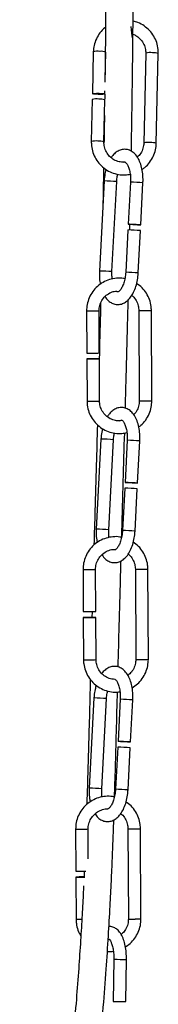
# Model space of a CAD drawing. Header units: millimetres. Extents: x 439 to 897, y 326 to 622.
# Tile 19 of 23: x 852.32 to 855.19, y 383.69 to 404.09. Entities that reach past the tile are written whole.
import ezdxf

# ---------------------------------------------------------------- set-up
doc = ezdxf.new("R2010")
doc.units = ezdxf.units.MM

msp = doc.modelspace()

# ---------------------------------------------------------------- linework, layer by layer
at = {"color": 7, "linetype": 'Continuous', "lineweight": 25}
for p, q in [((853.846, 403.428), (853.827, 402.558)), ((854.093, 402.859), (854.106, 403.422)), ((854.933, 403.397), (854.892, 401.536)), ((855.152, 401.53), (855.193, 403.391)), ((854.086, 402.552), (854.088, 402.616)), ((853.824, 402.439), (853.804, 401.566)), ((854.064, 401.56), (854.084, 402.433)), ((854.071, 400.752), (853.973, 398.884)), ((854.624, 400.756), (854.626, 400.894)), ((854.233, 398.871), (854.331, 400.738)), ((854.615, 400.726), (854.57, 399.854)), ((854.829, 399.84), (854.875, 400.713)), ((854.563, 399.734), (854.517, 398.859)), ((854.603, 399.732), (854.606, 399.852)), ((854.777, 398.845), (854.823, 399.721)), ((853.705, 398.058), (853.71, 397.184)), ((853.97, 397.185), (853.965, 398.059)), ((854.79, 398.064), (854.799, 396.194)), ((855.059, 396.195), (855.05, 398.065)), ((853.711, 397.064), (853.715, 396.188)), ((853.975, 396.189), (853.971, 397.065)), ((854.005, 395.402), (853.907, 393.534)), ((854.167, 393.521), (854.265, 395.388)), ((854.549, 395.376), (854.503, 394.504)), ((854.763, 394.49), (854.809, 395.363)), ((854.497, 394.384), (854.451, 393.509)), ((854.711, 393.495), (854.757, 394.371)), ((853.633, 392.699), (853.637, 391.825)), ((853.897, 391.827), (853.893, 392.7)), ((854.717, 392.705), (854.727, 390.835)), ((854.987, 390.836), (854.977, 392.706)), ((853.821, 391.826), (853.818, 391.707)), ((853.638, 391.705), (853.642, 390.829)), ((853.902, 390.83), (853.898, 391.707)), ((853.86, 390.036), (853.762, 388.169)), ((854.022, 388.155), (854.12, 390.023)), ((854.404, 390.011), (854.358, 389.139)), ((854.618, 389.125), (854.664, 389.997)), ((854.352, 389.019), (854.306, 388.143)), ((854.566, 388.13), (854.612, 389.005)), ((853.479, 387.319), (853.483, 386.446)), ((853.742, 386.703), (853.739, 387.32)), ((854.563, 387.325), (854.573, 385.455)), ((854.833, 385.457), (854.823, 387.327)), ((853.484, 386.326), (853.488, 385.449)), ((853.627, 386.326), (853.667, 386.326)), ((853.659, 386.446), (853.653, 386.327)), ((854.273, 384.622), (854.258, 383.749)), ((854.518, 383.745), (854.533, 384.618))]:
    msp.add_line(p, q, dxfattribs=at)
at = {"color": 7, "linetype": 'Continuous', "lineweight": 25, "flags": 128}
for points in [[(853.965, 402.567), (854.014, 402.565), (854.054, 402.561), (854.08, 402.556), (854.086, 402.552), (854.073, 402.547), (854.042, 402.544), (853.998, 402.543), (853.948, 402.544), (853.899, 402.546), (853.859, 402.55), (853.833, 402.554), (853.827, 402.559), (853.84, 402.563), (853.871, 402.566), (853.915, 402.568), (853.965, 402.567)], [(854.812, 399.841), (854.778, 399.843), (854.733, 399.845), (854.682, 399.848), (854.635, 399.85), (854.596, 399.852), (854.574, 399.854), (854.571, 399.854), (854.587, 399.853), (854.62, 399.852), (854.666, 399.849), (854.716, 399.847), (854.764, 399.844), (854.802, 399.842), (854.825, 399.841), (854.828, 399.84), (854.812, 399.841)], [(853.854, 397.064), (853.902, 397.064), (853.941, 397.065), (853.965, 397.065), (853.97, 397.065), (853.955, 397.066), (853.923, 397.066), (853.878, 397.066), (853.827, 397.065), (853.779, 397.065), (853.74, 397.065), (853.716, 397.064), (853.711, 397.064), (853.726, 397.064), (853.758, 397.064), (853.803, 397.064), (853.854, 397.064)], [(854.746, 394.491), (854.712, 394.493), (854.667, 394.495), (854.616, 394.498), (854.568, 394.5), (854.53, 394.502), (854.508, 394.504), (854.505, 394.504), (854.521, 394.503), (854.554, 394.502), (854.6, 394.5), (854.65, 394.497), (854.698, 394.494), (854.736, 394.492), (854.759, 394.491), (854.762, 394.49), (854.746, 394.491)], [(853.781, 391.706), (853.829, 391.706), (853.868, 391.706), (853.892, 391.707), (853.897, 391.707), (853.882, 391.707), (853.85, 391.707), (853.805, 391.707), (853.755, 391.707), (853.706, 391.706), (853.667, 391.706), (853.643, 391.706), (853.638, 391.705), (853.653, 391.705), (853.686, 391.705), (853.73, 391.705), (853.781, 391.706)], [(854.601, 389.126), (854.567, 389.127), (854.522, 389.13), (854.471, 389.132), (854.423, 389.135), (854.385, 389.137), (854.363, 389.138), (854.359, 389.139), (854.376, 389.138), (854.409, 389.136), (854.455, 389.134), (854.505, 389.131), (854.553, 389.129), (854.591, 389.127), (854.614, 389.125), (854.617, 389.125), (854.601, 389.126)], [(853.654, 386.327), (853.651, 386.327), (853.601, 386.327), (853.552, 386.327), (853.513, 386.326), (853.489, 386.326), (853.485, 386.326), (853.499, 386.325), (853.532, 386.325), (853.577, 386.326), (853.627, 386.326), (853.627, 386.326)], [(853.626, 386.446), (853.675, 386.446), (853.694, 386.446)]]:
    msp.add_lwpolyline(points, dxfattribs=at)
at = {"color": 8, "linetype": 'Continuous', "lineweight": 25}
for centre, radius, start, end in [((853.937, 403.089), 0.35, 82.2533, 105.0822), ((854.008, 403.118), 0.319, 72.0686, 94.161), ((855.02, 403.125), 0.286, 79.6262, 107.7093), ((855.095, 403.087), 0.319, 72.0686, 94.161), ((853.896, 401.228), 0.351, 82.2566, 105.0766), ((853.966, 401.257), 0.319, 72.0656, 94.1626), ((854.979, 401.261), 0.288, 79.7062, 107.5923), ((855.053, 401.226), 0.32, 72.0766, 94.1566), ((853.525, 387.882), 12.882, 86.4133, 87.5697), ((854.063, 387.736), 13.002, 86.4183, 87.564), ((853.427, 386.014), 12.882, 86.4133, 87.5697), ((853.967, 385.907), 12.963, 86.417, 87.5662), ((853.773, 404.905), 6.848, 269.4384, 270.6354), ((853.851, 403.377), 5.319, 269.9716, 271.2312), ((854.858, 403.665), 5.602, 269.306, 270.7694), ((854.936, 403.395), 5.331, 269.9727, 271.2295), ((853.782, 403.035), 6.848, 269.4384, 270.6354), ((853.861, 401.52), 5.332, 269.9727, 271.2294), ((854.867, 401.779), 5.586, 269.3036, 270.771), ((854.945, 401.525), 5.331, 269.9727, 271.2295), ((853.459, 382.532), 12.882, 86.4133, 87.5697), ((853.997, 382.386), 13.002, 86.4183, 87.564), ((853.361, 380.664), 12.882, 86.4133, 87.5697), ((853.901, 380.558), 12.963, 86.417, 87.5662), ((853.7, 399.546), 6.848, 269.4384, 270.6354), ((853.778, 398.019), 5.319, 269.9716, 271.2312), ((854.785, 398.306), 5.602, 269.306, 270.7694), ((854.863, 398.036), 5.331, 269.9727, 271.2295), ((853.709, 397.676), 6.848, 269.4384, 270.6354), ((853.788, 396.161), 5.332, 269.9727, 271.2294), ((854.795, 396.421), 5.586, 269.3036, 270.771), ((854.872, 396.167), 5.331, 269.9727, 271.2295), ((853.314, 377.166), 12.882, 86.4133, 87.5697), ((853.852, 377.02), 13.002, 86.4183, 87.564), ((853.216, 375.298), 12.882, 86.4133, 87.5697), ((853.756, 375.192), 12.963, 86.417, 87.5662), ((853.546, 394.167), 6.848, 269.4384, 270.6354), ((853.625, 392.639), 5.319, 269.9716, 271.2312), ((854.631, 392.926), 5.602, 269.306, 270.7694), ((854.709, 392.657), 5.331, 269.9727, 271.2295), ((853.55, 391.561), 6.112, 269.4266, 270.5453), ((854.641, 391.041), 5.586, 269.3036, 270.771), ((854.719, 390.787), 5.331, 269.9727, 271.2295), ((854.556, 394.082), 9.464, 268.283, 269.8571)]:
    msp.add_arc(centre, radius, start, end, dxfattribs=at)
at = {"color": 7, "linetype": 'Continuous', "lineweight": 25}
for centre, radius, start, end in [((853.915, 402.1), 0.35, 82.2533, 105.0822), ((853.985, 402.129), 0.319, 72.0686, 94.161), ((854.011, 386.744), 13.002, 86.4183, 87.564), ((853.777, 404.031), 6.848, 269.4384, 270.6354), ((853.856, 402.516), 5.332, 269.9727, 271.2294), ((853.945, 381.394), 13.002, 86.4183, 87.564), ((853.704, 398.673), 6.848, 269.4384, 270.6354), ((853.783, 397.158), 5.332, 269.9727, 271.2294), ((853.799, 376.028), 13.002, 86.4183, 87.564), ((853.55, 393.293), 6.848, 269.4384, 270.6354), ((854.542, 393.22), 9.475, 268.284, 269.8563)]:
    msp.add_arc(centre, radius, start, end, dxfattribs=at)
for points, knots in [([(852.956, 430.269), (852.969, 430.164), (853.005, 429.85), (853.063, 429.329), (853.132, 428.689), (853.198, 428.052), (853.258, 427.45), (853.307, 426.926), (853.346, 426.496), (853.375, 426.163), (853.399, 425.883), (853.424, 425.584), (853.455, 425.202), (853.492, 424.722), (853.533, 424.172), (853.575, 423.575), (853.617, 422.949), (853.659, 422.295), (853.7, 421.613), (853.748, 420.759), (853.801, 419.717), (853.859, 418.479), (853.911, 417.196), (853.957, 415.914), (853.996, 414.649), (854.029, 413.405), (854.056, 412.163), (854.078, 410.929), (854.094, 409.709), (854.104, 408.532), (854.11, 407.457), (854.111, 406.51), (854.11, 405.693), (854.106, 404.971), (854.102, 404.328), (854.097, 403.722), (854.092, 403.218), (854.088, 402.907), (854.086, 402.801)], [0, 0, 0, 0, 0.012504, 0.03742, 0.063205, 0.089799, 0.114324, 0.13522, 0.151975, 0.164798, 0.174006, 0.184407, 0.199313, 0.217622, 0.238843, 0.260951, 0.283804, 0.307414, 0.331796, 0.356969, 0.398175, 0.441455, 0.486056, 0.531283, 0.574233, 0.617521, 0.661015, 0.704575, 0.74805, 0.791159, 0.831328, 0.864649, 0.894572, 0.92109, 0.944224, 0.9655, 0.9882, 1, 1, 1, 1]), ([(854.635, 401.365), (854.639, 401.6), (854.646, 402.05), (854.655, 402.7), (854.663, 403.305), (854.668, 403.865), (854.673, 404.412), (854.676, 404.983), (854.679, 405.622), (854.681, 406.336), (854.68, 407.209), (854.676, 408.254), (854.667, 409.459), (854.651, 410.717), (854.63, 411.995), (854.602, 413.282), (854.569, 414.572), (854.527, 415.936), (854.475, 417.365), (854.414, 418.835), (854.346, 420.241), (854.285, 421.364), (854.234, 422.226), (854.195, 422.853), (854.155, 423.454), (854.115, 424.031), (854.075, 424.573), (854.039, 425.041), (854.009, 425.424), (853.984, 425.721), (853.963, 425.974), (853.941, 426.233), (853.914, 426.543), (853.878, 426.936), (853.832, 427.426), (853.776, 428.006), (853.711, 428.641), (853.649, 429.219), (853.609, 429.578), (853.593, 429.722)], [0, 0, 0, 0, 0.025206, 0.048269, 0.069874, 0.090195, 0.108452, 0.128625, 0.151378, 0.176724, 0.204664, 0.244023, 0.286993, 0.330702, 0.37453, 0.41831, 0.461892, 0.505134, 0.555769, 0.605555, 0.653245, 0.698291, 0.720874, 0.742782, 0.764025, 0.784615, 0.804568, 0.822721, 0.835868, 0.846863, 0.855766, 0.864221, 0.875907, 0.890861, 0.908931, 0.932198, 0.957983, 0.983183, 1, 1, 1, 1]), ([(855.193, 403.391), (855.193, 403.42), (855.192, 403.496), (855.164, 403.62), (855.103, 403.753), (855.015, 403.871), (854.903, 403.966), (854.787, 404.032), (854.706, 404.052), (854.673, 404.061)], [0, 0, 0, 0, 0.092338, 0.251102, 0.4101, 0.569157, 0.728268, 0.887422, 1, 1, 1, 1]), ([(854.099, 403.935), (854.094, 403.932), (854.049, 403.902), (853.981, 403.823), (853.904, 403.7), (853.857, 403.565), (853.85, 403.472), (853.846, 403.428)], [0, 0, 0, 0, 0.027388, 0.276059, 0.524664, 0.773234, 1, 1, 1, 1]), ([(854.658, 403.719), (854.658, 403.719), (854.659, 403.718), (854.655, 403.733), (854.65, 403.769), (854.643, 403.837), (854.636, 403.902), (854.633, 403.947), (854.633, 403.954)], [0, 0, 0, 0, 0.040772, 0.187777, 0.402606, 0.66401, 0.947223, 1, 1, 1, 1]), ([(854.647, 403.798), (854.673, 403.789), (854.735, 403.767), (854.817, 403.701), (854.886, 403.609), (854.928, 403.504), (854.932, 403.432), (854.933, 403.397)], [0, 0, 0, 0, 0.154285, 0.370734, 0.587112, 0.803509, 1, 1, 1, 1]), ([(854.083, 402.551), (854.083, 402.528), (854.082, 402.489), (854.082, 402.45), (854.081, 402.433)], [0, 0, 0, 0, 0.576318, 1, 1, 1, 1]), ([(854.077, 402.106), (854.075, 401.999), (854.072, 401.808), (854.069, 401.616), (854.067, 401.531)], [0, 0, 0, 0, 0.558887, 1, 1, 1, 1]), ([(853.804, 401.566), (853.805, 401.538), (853.806, 401.461), (853.834, 401.338), (853.894, 401.204), (853.983, 401.087), (854.094, 400.991), (854.224, 400.92), (854.365, 400.881), (854.497, 400.869), (854.577, 400.885), (854.609, 400.891)], [0, 0, 0, 0, 0.070307, 0.191193, 0.312257, 0.433365, 0.554515, 0.675697, 0.796892, 0.918081, 1, 1, 1, 1]), ([(854.478, 401.137), (854.445, 401.139), (854.374, 401.143), (854.272, 401.186), (854.18, 401.256), (854.112, 401.349), (854.07, 401.453), (854.066, 401.526), (854.064, 401.56)], [0, 0, 0, 0, 0.147925, 0.321671, 0.49528, 0.668832, 0.842399, 1, 1, 1, 1]), ([(854.875, 400.713), (854.876, 400.738), (854.878, 400.812), (854.869, 400.933), (854.842, 401.068), (854.796, 401.19), (854.734, 401.288), (854.659, 401.358), (854.577, 401.399), (854.487, 401.411), (854.398, 401.394), (854.317, 401.347), (854.257, 401.294), (854.228, 401.249), (854.218, 401.233)], [0, 0, 0, 0, 0.052122, 0.150627, 0.250168, 0.351639, 0.456076, 0.543798, 0.62511, 0.704342, 0.787213, 0.869097, 0.956048, 1, 1, 1, 1]), ([(854.892, 401.536), (854.891, 401.518), (854.888, 401.463), (854.859, 401.374), (854.812, 401.291), (854.769, 401.256), (854.755, 401.245)], [0, 0, 0, 0, 0.156059, 0.49809, 0.841183, 1, 1, 1, 1]), ([(854.854, 400.992), (854.874, 401.005), (854.935, 401.043), (855.017, 401.134), (855.093, 401.258), (855.141, 401.393), (855.148, 401.486), (855.152, 401.53)], [0, 0, 0, 0, 0.110434, 0.337872, 0.56525, 0.792596, 1, 1, 1, 1]), ([(854.059, 401.028), (854.059, 401.012), (854.054, 400.741), (854.048, 400.468), (854.043, 400.21)], [0, 0, 0, 0, 0.057531, 1, 1, 1, 1]), ([(854.11, 400.988), (854.104, 400.968), (854.086, 400.907), (854.076, 400.825), (854.072, 400.766), (854.071, 400.752)], [0, 0, 0, 0, 0.265617, 0.82799, 1, 1, 1, 1]), ([(854.478, 401.137), (854.481, 401.14), (854.494, 401.15), (854.495, 401.145), (854.5, 401.148), (854.528, 401.125), (854.561, 401.074), (854.591, 400.996), (854.611, 400.898), (854.618, 400.805), (854.616, 400.746), (854.615, 400.726)], [0, 0, 0, 0, 0.0458655, 0.1692215, 0.3234919, 0.4374264, 0.5582683, 0.6795197, 0.8045539, 0.9330587, 1, 1, 1, 1]), ([(854.331, 400.738), (854.332, 400.758), (854.336, 400.81), (854.346, 400.859), (854.353, 400.889)], [0, 0, 0, 0, 0.387482, 1, 1, 1, 1]), ([(854.499, 398.723), (854.489, 398.725), (854.433, 398.74), (854.325, 398.738), (854.181, 398.713), (854.046, 398.654), (853.927, 398.569), (853.829, 398.46), (853.757, 398.332), (853.713, 398.195), (853.708, 398.102), (853.705, 398.058)], [0, 0, 0, 0, 0.024026, 0.147322, 0.270601, 0.393873, 0.517156, 0.640462, 0.763802, 0.887179, 1, 1, 1, 1]), ([(853.973, 398.884), (853.973, 398.859), (853.97, 398.785), (853.975, 398.691), (853.989, 398.628), (853.993, 398.61)], [0, 0, 0, 0, 0.27131, 0.7840634, 1, 1, 1, 1]), ([(854.092, 398.354), (854.101, 398.338), (854.128, 398.292), (854.19, 398.24), (854.272, 398.198), (854.362, 398.185), (854.451, 398.203), (854.532, 398.249), (854.604, 398.319), (854.668, 398.413), (854.72, 398.531), (854.756, 398.664), (854.772, 398.772), (854.776, 398.831), (854.777, 398.845)], [0, 0, 0, 0, 0.049024, 0.140041, 0.224408, 0.306616, 0.3926, 0.47756, 0.567778, 0.666314, 0.770005, 0.873422, 0.970352, 1, 1, 1, 1]), ([(854.238, 398.718), (854.235, 398.748), (854.23, 398.798), (854.232, 398.851), (854.233, 398.871)], [0, 0, 0, 0, 0.616998, 1, 1, 1, 1]), ([(854.517, 398.859), (854.516, 398.839), (854.512, 398.78), (854.494, 398.686), (854.462, 398.588), (854.423, 398.513), (854.385, 398.466), (854.357, 398.45), (854.352, 398.451), (854.35, 398.447), (854.332, 398.464), (854.326, 398.47)], [0, 0, 0, 0, 0.064097, 0.188079, 0.310736, 0.4303, 0.545797, 0.658988, 0.776231, 0.922855, 1, 1, 1, 1]), ([(855.05, 398.065), (855.049, 398.093), (855.045, 398.17), (855.015, 398.293), (854.95, 398.425), (854.86, 398.541), (854.782, 398.599), (854.743, 398.628)], [0, 0, 0, 0, 0.126906, 0.345495, 0.564367, 0.783212, 1, 1, 1, 1]), ([(853.965, 398.059), (853.966, 398.076), (853.968, 398.132), (853.993, 398.223), (854.051, 398.323), (854.135, 398.402), (854.229, 398.455), (854.296, 398.466), (854.326, 398.47)], [0, 0, 0, 0, 0.086999, 0.277106, 0.467682, 0.658334, 0.84913, 1, 1, 1, 1]), ([(854.64, 398.378), (854.647, 398.373), (854.686, 398.346), (854.736, 398.274), (854.782, 398.171), (854.787, 398.098), (854.79, 398.064)], [0, 0, 0, 0, 0.077228, 0.395055, 0.712606, 1, 1, 1, 1]), ([(853.998, 398.222), (853.996, 398.147), (853.987, 397.766), (853.976, 397.378), (853.968, 397.065)], [0, 0, 0, 0, 0.19516, 1, 1, 1, 1]), ([(854.51, 396.044), (854.515, 396.22), (854.53, 396.753), (854.55, 397.502), (854.564, 398.07), (854.57, 398.29)], [0, 0, 0, 0, 0.231991, 0.702406, 1, 1, 1, 1]), ([(853.715, 396.188), (853.716, 396.159), (853.719, 396.082), (853.75, 395.959), (853.815, 395.827), (853.906, 395.712), (854.02, 395.619), (854.151, 395.553), (854.293, 395.518), (854.427, 395.511), (854.509, 395.53), (854.543, 395.538)], [0, 0, 0, 0, 0.06984, 0.190136, 0.310588, 0.431025, 0.551435, 0.671811, 0.792152, 0.912466, 1, 1, 1, 1]), ([(854.399, 395.778), (854.367, 395.779), (854.296, 395.78), (854.193, 395.82), (854.099, 395.887), (854.028, 395.978), (853.983, 396.081), (853.978, 396.154), (853.975, 396.189)], [0, 0, 0, 0, 0.1485246, 0.3222743, 0.4959842, 0.6695804, 0.8430261, 1, 1, 1, 1]), ([(854.809, 395.363), (854.81, 395.388), (854.812, 395.462), (854.803, 395.583), (854.775, 395.718), (854.729, 395.841), (854.668, 395.938), (854.593, 396.008), (854.511, 396.049), (854.421, 396.062), (854.332, 396.044), (854.25, 395.998), (854.186, 395.938), (854.153, 395.886), (854.139, 395.864)], [0, 0, 0, 0, 0.051142, 0.147797, 0.245468, 0.345033, 0.447508, 0.533581, 0.613366, 0.691109, 0.772424, 0.852769, 0.938087, 1, 1, 1, 1]), ([(854.799, 396.194), (854.799, 396.176), (854.797, 396.121), (854.771, 396.03), (854.729, 395.949), (854.691, 395.915), (854.682, 395.906)], [0, 0, 0, 0, 0.163521, 0.520841, 0.879045, 1, 1, 1, 1]), ([(854.786, 395.652), (854.802, 395.664), (854.859, 395.702), (854.935, 395.794), (855.008, 395.92), (855.052, 396.057), (855.057, 396.15), (855.059, 396.195)], [0, 0, 0, 0, 0.0950291, 0.3261361, 0.5573062, 0.7885453, 1, 1, 1, 1]), ([(853.93, 395.699), (853.922, 395.422), (853.906, 394.832), (853.882, 393.998), (853.866, 393.445), (853.859, 393.208)], [0, 0, 0, 0, 0.336379, 0.715569, 1, 1, 1, 1]), ([(854.399, 395.778), (854.408, 395.785), (854.426, 395.799), (854.43, 395.796), (854.434, 395.798), (854.462, 395.775), (854.495, 395.724), (854.524, 395.646), (854.545, 395.548), (854.552, 395.455), (854.55, 395.396), (854.549, 395.376)], [0, 0, 0, 0, 0.098761, 0.215278, 0.360996, 0.468614, 0.582757, 0.697287, 0.815389, 0.93677, 1, 1, 1, 1]), ([(854.038, 395.616), (854.035, 395.604), (854.019, 395.549), (854.01, 395.475), (854.006, 395.416), (854.005, 395.402)], [0, 0, 0, 0, 0.1870109, 0.8095789, 1, 1, 1, 1]), ([(854.265, 395.388), (854.266, 395.408), (854.269, 395.455), (854.279, 395.5), (854.284, 395.525)], [0, 0, 0, 0, 0.427138, 1, 1, 1, 1]), ([(854.434, 393.362), (854.435, 393.407), (854.446, 393.796), (854.467, 394.522), (854.486, 395.196), (854.496, 395.529)], [0, 0, 0, 0, 0.062199, 0.536795, 1, 1, 1, 1]), ([(853.907, 393.534), (853.906, 393.509), (853.904, 393.435), (853.909, 393.339), (853.924, 393.276), (853.928, 393.257)], [0, 0, 0, 0, 0.2678133, 0.7739582, 1, 1, 1, 1]), ([(854.026, 393.003), (854.036, 392.987), (854.063, 392.942), (854.124, 392.89), (854.205, 392.848), (854.295, 392.836), (854.384, 392.854), (854.466, 392.899), (854.538, 392.969), (854.602, 393.063), (854.654, 393.182), (854.69, 393.314), (854.706, 393.422), (854.71, 393.481), (854.711, 393.495)], [0, 0, 0, 0, 0.047621, 0.138772, 0.223264, 0.305593, 0.391704, 0.47679, 0.56714, 0.665821, 0.769666, 0.873235, 0.970309, 1, 1, 1, 1]), ([(854.173, 393.36), (854.169, 393.394), (854.164, 393.446), (854.166, 393.501), (854.167, 393.521)], [0, 0, 0, 0, 0.634615, 1, 1, 1, 1]), ([(854.451, 393.509), (854.45, 393.489), (854.445, 393.43), (854.428, 393.336), (854.396, 393.237), (854.358, 393.164), (854.325, 393.123), (854.314, 393.116), (854.311, 393.114)], [0, 0, 0, 0, 0.1091454, 0.3202641, 0.5291256, 0.732722, 0.929391, 1, 1, 1, 1]), ([(854.431, 393.363), (854.42, 393.366), (854.362, 393.382), (854.252, 393.379), (854.109, 393.354), (853.974, 393.296), (853.854, 393.211), (853.756, 393.101), (853.684, 392.973), (853.64, 392.837), (853.635, 392.744), (853.633, 392.699)], [0, 0, 0, 0, 0.02818, 0.150951, 0.273706, 0.396453, 0.519211, 0.641992, 0.764807, 0.887659, 1, 1, 1, 1]), ([(854.977, 392.706), (854.976, 392.735), (854.973, 392.811), (854.942, 392.935), (854.877, 393.066), (854.788, 393.181), (854.711, 393.238), (854.674, 393.266)], [0, 0, 0, 0, 0.127773, 0.347855, 0.568222, 0.788562, 1, 1, 1, 1]), ([(853.893, 392.7), (853.893, 392.718), (853.895, 392.773), (853.92, 392.865), (853.978, 392.964), (854.062, 393.045), (854.164, 393.097), (854.25, 393.12), (854.299, 393.115), (854.311, 393.114)], [0, 0, 0, 0, 0.079248, 0.252418, 0.426015, 0.599681, 0.773478, 0.947434, 1, 1, 1, 1]), ([(854.568, 393.019), (854.575, 393.014), (854.614, 392.987), (854.663, 392.915), (854.709, 392.813), (854.715, 392.74), (854.717, 392.705)], [0, 0, 0, 0, 0.075493, 0.393917, 0.712066, 1, 1, 1, 1]), ([(854.361, 390.68), (854.368, 390.966), (854.384, 391.565), (854.404, 392.305), (854.417, 392.753), (854.42, 392.879)], [0, 0, 0, 0, 0.398401, 0.831539, 1, 1, 1, 1]), ([(853.642, 390.829), (853.643, 390.801), (853.647, 390.724), (853.678, 390.601), (853.742, 390.469), (853.833, 390.354), (853.947, 390.261), (854.078, 390.195), (854.22, 390.161), (854.33, 390.152), (854.388, 390.164), (854.399, 390.166)], [0, 0, 0, 0, 0.074335, 0.202374, 0.330578, 0.458767, 0.586927, 0.71505, 0.843137, 0.971194, 1, 1, 1, 1]), ([(854.3, 390.422), (854.276, 390.422), (854.215, 390.424), (854.12, 390.461), (854.026, 390.528), (853.955, 390.619), (853.911, 390.723), (853.905, 390.796), (853.902, 390.83)], [0, 0, 0, 0, 0.112779, 0.293823, 0.474826, 0.655709, 0.836436, 1, 1, 1, 1]), ([(854.727, 390.835), (854.726, 390.818), (854.724, 390.762), (854.699, 390.671), (854.644, 390.572), (854.588, 390.525), (854.561, 390.502)], [0, 0, 0, 0, 0.135463, 0.431473, 0.728213, 1, 1, 1, 1]), ([(854.649, 390.248), (854.688, 390.273), (854.767, 390.325), (854.863, 390.434), (854.936, 390.562), (854.979, 390.698), (854.984, 390.792), (854.987, 390.836)], [0, 0, 0, 0, 0.195864, 0.40122, 0.606632, 0.812106, 1, 1, 1, 1]), ([(854.664, 389.997), (854.665, 390.023), (854.667, 390.097), (854.658, 390.218), (854.63, 390.353), (854.584, 390.475), (854.523, 390.573), (854.448, 390.642), (854.365, 390.684), (854.276, 390.696), (854.186, 390.678), (854.106, 390.631), (854.051, 390.585), (854.027, 390.548), (854.023, 390.541)], [0, 0, 0, 0, 0.053357, 0.154197, 0.256097, 0.359973, 0.466885, 0.556685, 0.639925, 0.721034, 0.805869, 0.889694, 0.978705, 1, 1, 1, 1]), ([(853.784, 390.424), (853.777, 390.16), (853.764, 389.653), (853.745, 388.955), (853.728, 388.355), (853.716, 387.994), (853.711, 387.832)], [0, 0, 0, 0, 0.29322, 0.563329, 0.804846, 1, 1, 1, 1]), ([(854.3, 390.422), (854.306, 390.417), (854.319, 390.407), (854.35, 390.358), (854.379, 390.281), (854.4, 390.183), (854.407, 390.089), (854.405, 390.031), (854.404, 390.011)], [0, 0, 0, 0, 0.13432, 0.32027, 0.506849, 0.69925, 0.896992, 1, 1, 1, 1]), ([(853.907, 390.3), (853.898, 390.272), (853.877, 390.201), (853.865, 390.11), (853.861, 390.05), (853.86, 390.036)], [0, 0, 0, 0, 0.347594, 0.847191, 1, 1, 1, 1]), ([(854.12, 390.023), (854.121, 390.043), (854.125, 390.098), (854.136, 390.151), (854.143, 390.184)], [0, 0, 0, 0, 0.362182, 1, 1, 1, 1]), ([(854.286, 387.981), (854.289, 388.076), (854.299, 388.393), (854.315, 388.974), (854.332, 389.603), (854.343, 390.018), (854.347, 390.16)], [0, 0, 0, 0, 0.1374326, 0.4543466, 0.8125352, 1, 1, 1, 1]), ([(853.762, 388.169), (853.761, 388.143), (853.759, 388.07), (853.764, 387.971), (853.779, 387.906), (853.784, 387.884)], [0, 0, 0, 0, 0.260846, 0.753823, 1, 1, 1, 1]), ([(853.884, 387.634), (853.892, 387.62), (853.919, 387.575), (853.979, 387.524), (854.06, 387.482), (854.15, 387.47), (854.239, 387.488), (854.321, 387.534), (854.393, 387.603), (854.457, 387.698), (854.509, 387.816), (854.545, 387.949), (854.561, 388.056), (854.565, 388.116), (854.566, 388.13)], [0, 0, 0, 0, 0.0439273, 0.1354322, 0.2202514, 0.3028997, 0.3893452, 0.4747606, 0.5654613, 0.6645253, 0.7687723, 0.8727434, 0.9701935, 1, 1, 1, 1]), ([(854.029, 387.982), (854.029, 387.983), (854.022, 388.017), (854.019, 388.077), (854.021, 388.135), (854.022, 388.155)], [0, 0, 0, 0, 0.0117674, 0.6615254, 1, 1, 1, 1]), ([(854.306, 388.143), (854.305, 388.123), (854.3, 388.065), (854.283, 387.97), (854.251, 387.872), (854.212, 387.797), (854.174, 387.751), (854.147, 387.735), (854.145, 387.735), (854.143, 387.735)], [0, 0, 0, 0, 0.085456, 0.250753, 0.414282, 0.573689, 0.727673, 0.878583, 1, 1, 1, 1]), ([(854.283, 387.982), (854.27, 387.985), (854.211, 388.002), (854.098, 388), (853.955, 387.974), (853.82, 387.916), (853.701, 387.831), (853.602, 387.721), (853.53, 387.594), (853.486, 387.457), (853.481, 387.364), (853.479, 387.319)], [0, 0, 0, 0, 0.033105, 0.155254, 0.277386, 0.399512, 0.521647, 0.643807, 0.765999, 0.888229, 1, 1, 1, 1]), ([(853.739, 387.32), (853.74, 387.338), (853.741, 387.393), (853.766, 387.485), (853.825, 387.584), (853.908, 387.665), (854.01, 387.717), (854.092, 387.74), (854.137, 387.736), (854.143, 387.735)], [0, 0, 0, 0, 0.0809547, 0.2578539, 0.4351902, 0.6125966, 0.7901365, 0.967839, 1, 1, 1, 1]), ([(854.823, 387.327), (854.822, 387.355), (854.819, 387.432), (854.788, 387.555), (854.724, 387.686), (854.636, 387.8), (854.56, 387.856), (854.524, 387.883)], [0, 0, 0, 0, 0.128749, 0.350513, 0.572563, 0.794586, 1, 1, 1, 1]), ([(853.522, 363.949), (853.518, 363.973), (853.49, 364.152), (853.399, 364.484), (853.29, 364.98), (853.157, 365.645), (853.034, 366.498), (852.936, 367.608), (852.888, 368.839), (852.891, 370.151), (852.936, 371.515), (853.016, 372.906), (853.125, 374.334), (853.252, 375.729), (853.389, 377.097), (853.529, 378.417), (853.661, 379.639), (853.781, 380.758), (853.885, 381.776), (853.977, 382.731), (854.053, 383.606), (854.112, 384.392), (854.159, 385.087), (854.193, 385.693), (854.22, 386.229), (854.241, 386.717), (854.258, 387.14), (854.267, 387.405), (854.271, 387.51)], [0, 0, 0, 0, 0.002981, 0.022514, 0.04442, 0.068535, 0.110048, 0.154611, 0.209483, 0.264285, 0.317269, 0.377388, 0.434645, 0.491552, 0.547189, 0.600905, 0.652273, 0.696583, 0.739049, 0.779978, 0.819007, 0.854359, 0.886424, 0.915559, 0.939892, 0.962623, 0.985202, 1, 1, 1, 1]), ([(854.413, 387.64), (854.421, 387.634), (854.46, 387.608), (854.51, 387.535), (854.555, 387.433), (854.561, 387.36), (854.563, 387.325)], [0, 0, 0, 0, 0.077553, 0.395268, 0.712707, 1, 1, 1, 1]), ([(853.645, 386.146), (853.643, 386.105), (853.633, 385.903), (853.613, 385.527), (853.582, 384.998), (853.542, 384.417), (853.494, 383.774), (853.427, 382.98), (853.338, 382.029), (853.224, 380.915), (853.104, 379.789), (852.982, 378.659), (852.862, 377.536), (852.743, 376.373), (852.629, 375.182), (852.525, 373.974), (852.435, 372.738), (852.367, 371.512), (852.325, 370.283), (852.317, 369.073), (852.351, 367.861), (852.429, 366.811), (852.536, 365.941), (852.65, 365.257), (852.77, 364.687), (852.875, 364.253), (852.926, 364.018), (852.948, 363.923)], [0, 0, 0, 0, 0.006284, 0.030712, 0.057146, 0.085748, 0.116748, 0.150487, 0.198208, 0.247902, 0.300048, 0.346877, 0.395638, 0.446096, 0.497868, 0.550413, 0.603216, 0.659007, 0.710872, 0.764649, 0.81907, 0.872439, 0.906459, 0.938392, 0.967441, 0.986758, 1, 1, 1, 1]), ([(853.488, 385.449), (853.49, 385.421), (853.493, 385.344), (853.521, 385.224), (853.566, 385.142), (853.587, 385.103)], [0, 0, 0, 0, 0.232518, 0.633019, 1, 1, 1, 1]), ([(854.573, 385.455), (854.572, 385.438), (854.571, 385.382), (854.545, 385.291), (854.493, 385.197), (854.442, 385.153), (854.42, 385.134)], [0, 0, 0, 0, 0.141676, 0.451261, 0.761611, 1, 1, 1, 1]), ([(854.51, 384.879), (854.544, 384.901), (854.618, 384.95), (854.709, 385.055), (854.782, 385.182), (854.826, 385.319), (854.831, 385.412), (854.833, 385.457)], [0, 0, 0, 0, 0.174407, 0.385243, 0.596136, 0.807093, 1, 1, 1, 1]), ([(854.533, 384.618), (854.533, 384.643), (854.533, 384.716), (854.521, 384.836), (854.494, 384.969), (854.452, 385.089), (854.396, 385.184), (854.329, 385.253), (854.253, 385.291), (854.197, 385.307), (854.17, 385.301), (854.17, 385.301)], [0, 0, 0, 0, 0.074095, 0.214904, 0.357193, 0.502592, 0.653807, 0.779103, 0.891147, 0.999116, 1, 1, 1, 1]), ([(854.171, 385.04), (854.172, 385.04), (854.175, 385.038), (854.199, 385.007), (854.227, 384.947), (854.252, 384.862), (854.268, 384.759), (854.273, 384.676), (854.273, 384.63), (854.273, 384.622)], [0, 0, 0, 0, 0.089387, 0.253395, 0.419787, 0.595585, 0.779704, 0.961162, 1, 1, 1, 1]), ([(854.137, 384.782), (854.163, 384.78), (854.204, 384.776), (854.245, 384.785), (854.262, 384.789)], [0, 0, 0, 0, 0.602982, 1, 1, 1, 1])]:
    msp.add_open_spline(points, degree=3, knots=knots, dxfattribs=at)

doc.saveas('drawing.dxf')
